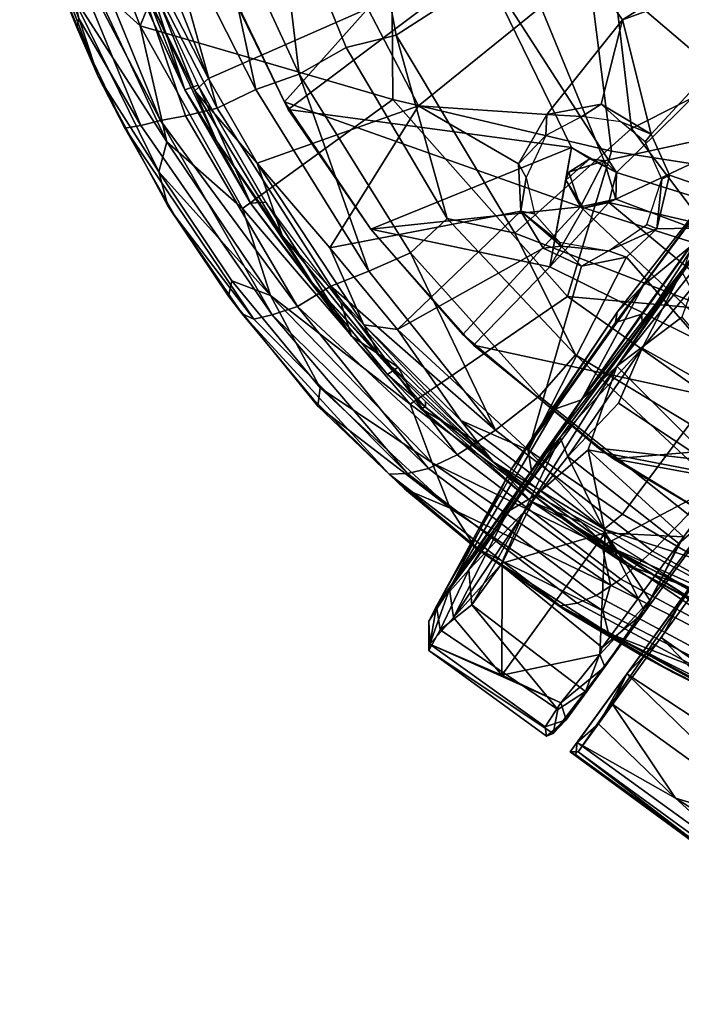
# Model space of a CAD drawing. Header units: millimetres. Extents: x -320 to 320, y -487 to 330.
# Tile 3 of 188: x -244 to -192, y -281 to -204. Entities that reach past the tile are written whole.
import ezdxf

# ---------------------------------------------------------------- set-up
doc = ezdxf.new("R2010")
doc.units = ezdxf.units.MM
doc.layers.add('Layer 01', color=7, linetype='Continuous', true_color=0x000000)
doc.styles.add('Default', font='arial.ttf')
doc.dimstyles.new('Default', dxfattribs={"dimscale": 10, "dimtxt": 2.5, "dimasz": 3, "dimexe": 1, "dimexo": 0.5, "dimgap": 0.8, "dimtad": 1, "dimtoh": 1, "dimzin": 1, "dimdsep": 46, "dimtxsty": 'Default', "dimcen": 2.5, "dimadec": 1, "dimazin": 1, "dimtfac": 1, "dimtdec": 4, "dimtix": 1, "dimtofl": 0, "dimtmove": 1, "dimatfit": 3, "dimfxl": 1, "dimtolj": 1, "dimtzin": 1, "dimarcsym": 0})

# ---------------------------------------------------------------- blocks, each defined once
blk = doc.blocks.new('*D1')
at = {"layer": 'Defpoints', "color": 0}
for p in [(-314.347, -27.146), (314.29, -27.146), (314.29, -476.594)]:
    blk.add_point(p, dxfattribs=at)
at = {"layer": 'Layer 01', "color": 0, "lineweight": -2}
for p, q in [((-314.347, -32.146), (-314.347, -486.594)), ((314.29, -32.146), (314.29, -486.594)), ((-284.347, -476.594), (284.29, -476.594))]:
    blk.add_line(p, q, dxfattribs=at)
at = {"layer": 'Layer 01', "color": 0}
for points in [[(-284.347, -471.594), (-284.347, -481.594), (-314.347, -476.594)], [(284.29, -481.594), (284.29, -471.594), (314.29, -476.594)]]:
    blk.add_solid(points, dxfattribs=at)
at = {"layer": 'Layer 01', "color": 0, "insert": (-0.028, -455.832), "char_height": 25, "attachment_point": 5, "style": 'Default'}
blk.add_mtext('\\A1;628.64', dxfattribs=at)

msp = doc.modelspace()

# ---------------------------------------------------------------- linework, layer by layer
at = {"layer": 'Layer 01'}
for points in [[(-171.478, -188.208, 319.113), (-196.664, -204.189, 329.905), (-199.441, -200.273, 330.419), (-173.761, -184.985, 319.346)], [(-234.307, -204.678, 361.56), (-238.033, -201.282, 362.698), (-241.381, -186.492, 363.77)], [(-241.381, -186.492, 363.77), (-228.366, -190.111, 361.159), (-234.307, -204.678, 361.56)], [(-180.769, -198.364, 323.473), (-196.664, -204.189, 329.905), (-171.478, -188.208, 319.113)], [(-241.705, -198.719, 367.529), (-244.571, -190.073, 368.384), (-237.593, -208.635, 366.041)], [(-244.571, -190.073, 368.384), (-239.804, -201.904, 364.602), (-237.593, -208.635, 366.041)], [(-228.366, -190.111, 361.159), (-214.714, -192.749, 358.594), (-214.595, -210.412, 357.877), (-234.307, -204.678, 361.56)], [(-223.833, -192.503, 410.578), (-218.222, -206.351, 408.937), (-214.319, -205.408, 408.817), (-216.883, -191.876, 409.861)], [(-198.07, -194.898, 406.407), (-216.883, -191.876, 409.861), (-214.319, -205.408, 408.817)], [(-207.254, -192.895, 357.256), (-230.002, -196.123, 361.221), (-223.056, -210.611, 359.206)], [(-221.908, -208.436, 408.268), (-223.833, -192.503, 410.578), (-228.757, -193.591, 409.861)], [(-223.833, -192.503, 410.578), (-221.908, -208.436, 408.268), (-218.222, -206.351, 408.937)], [(-223.056, -210.611, 359.206), (-199.953, -218.812, 355.132), (-198.104, -215.207, 354.999), (-207.254, -192.895, 357.256)], [(-214.595, -210.412, 357.877), (-214.714, -192.749, 358.594), (-199.836, -196.047, 355.979), (-197.52, -214.463, 354.942)], [(-198.104, -215.207, 354.999), (-184.56, -212.268, 353.091), (-207.254, -192.895, 357.256)], [(-184.56, -212.268, 353.091), (-177.54, -198.725, 352.408), (-207.254, -192.895, 357.256)], [(-232.919, -194.561, 407.953), (-225.277, -209.649, 406.76), (-228.757, -193.591, 409.861)], [(-225.277, -209.649, 406.76), (-221.908, -208.436, 408.268), (-228.757, -193.591, 409.861)], [(-242.151, -195.875, 389.947), (-243.196, -194.458, 380.889), (-239.248, -204.802, 381.885), (-239.086, -204.096, 388.512)], [(-243.196, -194.458, 380.889), (-241.705, -198.719, 367.529), (-239.248, -204.802, 381.885)], [(-228.308, -211.107, 404.235), (-232.919, -194.561, 407.953), (-236.302, -195.424, 404.849)], [(-232.919, -194.561, 407.953), (-228.308, -211.107, 404.235), (-225.277, -209.649, 406.76)], [(-216.536, -203.303, 338.123), (-228.988, -208.783, 344.881), (-232.887, -198.961, 345.958), (-220.702, -194.944, 339.11)], [(-214.319, -205.408, 408.817), (-205.067, -220.843, 406.36), (-195.955, -212.676, 405.485), (-198.07, -194.898, 406.407)], [(-171.92, -200.564, 402.115), (-198.07, -194.898, 406.407), (-195.955, -212.676, 405.485)], [(-240.745, -196.753, 395.067), (-232.727, -212.059, 397.398), (-239.5, -195.563, 399.937)], [(-230.768, -211.693, 401.09), (-236.302, -195.424, 404.849), (-239.5, -195.563, 399.937), (-232.727, -212.059, 397.398)], [(-236.302, -195.424, 404.849), (-230.768, -211.693, 401.09), (-228.308, -211.107, 404.235)], [(-199.441, -200.273, 330.419), (-212.575, -210.926, 337.333), (-216.536, -203.303, 338.123), (-202.21, -195.887, 330.924)], [(-239.086, -204.096, 388.512), (-234.252, -212.459, 392.189), (-240.745, -196.753, 395.067)], [(-234.252, -212.459, 392.189), (-232.727, -212.059, 397.398), (-240.745, -196.753, 395.067)], [(-235.388, -196.355, 347.536), (-228.988, -208.783, 344.881), (-230.034, -209.738, 346.718)], [(-228.988, -208.783, 344.881), (-235.388, -196.355, 347.536), (-232.887, -198.961, 345.958)], [(-230.034, -209.738, 346.718), (-233.827, -202.138, 348.965), (-235.388, -196.355, 347.536)], [(-223.056, -210.611, 359.206), (-230.002, -196.123, 361.221), (-229.104, -198.207, 348.753), (-222.761, -211.192, 346.973)], [(-180.21, -217.164, 352.306), (-197.52, -214.463, 354.942), (-199.836, -196.047, 355.979), (-184.718, -199.102, 353.5)], [(-222.761, -211.192, 346.973), (-229.104, -198.207, 348.753), (-207.651, -199.809, 344.982)], [(-178.942, -198.197, 340.484), (-197.129, -216.129, 342.577), (-207.651, -199.809, 344.982)], [(-197.129, -216.129, 342.577), (-178.942, -198.197, 340.484), (-163.123, -209.314, 338.099), (-165.299, -226.043, 337.798)], [(-239.248, -204.802, 381.885), (-241.705, -198.719, 367.529), (-237.593, -208.635, 366.041)], [(-194.432, -213.126, 330.421), (-196.664, -204.189, 329.905), (-180.769, -198.364, 323.473)], [(-180.769, -198.364, 323.473), (-181.573, -220.295, 327.489), (-193.003, -216.319, 330.435), (-194.432, -213.126, 330.421)], [(-200.643, -214.177, 343.246), (-222.761, -211.192, 346.973), (-207.651, -199.809, 344.982)], [(-197.129, -216.129, 342.577), (-200.643, -214.177, 343.246), (-207.651, -199.809, 344.982)], [(-230.819, -209.672, 352.406), (-235.249, -200.11, 353.783), (-233.827, -202.138, 348.965)], [(-230.819, -209.672, 352.406), (-233.909, -200.379, 354.768), (-235.249, -200.11, 353.783)], [(-229.771, -209.304, 353.478), (-233.909, -200.379, 354.768), (-230.819, -209.672, 352.406)], [(-196.664, -204.189, 329.905), (-202.576, -211.601, 333.248), (-212.575, -210.926, 337.333), (-199.441, -200.273, 330.419)], [(-162.411, -218.55, 400.343), (-171.92, -200.564, 402.115), (-195.955, -212.676, 405.485), (-183.512, -229.157, 402.577)], [(-232.231, -213.714, 361.028), (-239.804, -201.904, 364.602), (-238.033, -201.282, 362.698)], [(-238.033, -201.282, 362.698), (-234.307, -204.678, 361.56), (-232.231, -213.714, 361.028)], [(-232.231, -213.714, 361.028), (-232.842, -216.056, 362.386), (-239.804, -201.904, 364.602)], [(-239.804, -201.904, 364.602), (-232.842, -216.056, 362.386), (-237.593, -208.635, 366.041)], [(-233.827, -202.138, 348.965), (-228.355, -213.641, 349.169), (-230.819, -209.672, 352.406)], [(-230.034, -209.738, 346.718), (-228.355, -213.641, 349.169), (-233.827, -202.138, 348.965)], [(-212.575, -210.926, 337.333), (-225.179, -215.401, 343.706), (-228.988, -208.783, 344.881), (-216.536, -203.303, 338.123)], [(-235.502, -212.659, 383.539), (-234.252, -212.459, 392.189), (-239.086, -204.096, 388.512), (-239.248, -204.802, 381.885)], [(-198.315, -210.774, 331.514), (-202.576, -211.601, 333.248), (-196.664, -204.189, 329.905)], [(-198.315, -210.774, 331.514), (-196.664, -204.189, 329.905), (-194.432, -213.126, 330.421)], [(-239.248, -204.802, 381.885), (-237.593, -208.635, 366.041), (-235.502, -212.659, 383.539)], [(-232.231, -213.714, 361.028), (-234.307, -204.678, 361.56), (-226.326, -218.925, 359.098)], [(-214.595, -210.412, 357.877), (-226.326, -218.925, 359.098), (-234.307, -204.678, 361.56)], [(-210.358, -219.713, 406.807), (-214.319, -205.408, 408.817), (-218.222, -206.351, 408.937)], [(-210.358, -219.713, 406.807), (-205.067, -220.843, 406.36), (-214.319, -205.408, 408.817)], [(-218.222, -206.351, 408.937), (-221.908, -208.436, 408.268), (-213.206, -222.397, 405.942), (-210.358, -219.713, 406.807)], [(-232.151, -218.726, 364.631), (-231.612, -219.514, 381.01), (-235.502, -212.659, 383.539), (-237.593, -208.635, 366.041)], [(-232.151, -218.726, 364.631), (-237.593, -208.635, 366.041), (-232.842, -216.056, 362.386)], [(-230.034, -209.738, 346.718), (-228.988, -208.783, 344.881), (-225.179, -215.401, 343.706)], [(-216.453, -223.827, 404.349), (-221.908, -208.436, 408.268), (-225.277, -209.649, 406.76)], [(-216.453, -223.827, 404.349), (-213.206, -222.397, 405.942), (-221.908, -208.436, 408.268)], [(-229.771, -209.304, 353.478), (-230.819, -209.672, 352.406), (-225.702, -218.52, 350.885)], [(-228.355, -213.641, 349.169), (-225.702, -218.52, 350.885), (-230.819, -209.672, 352.406)], [(-230.034, -209.738, 346.718), (-225.179, -215.401, 343.706), (-223.237, -221.044, 344.761)], [(-223.237, -221.044, 344.761), (-228.355, -213.641, 349.169), (-230.034, -209.738, 346.718)], [(-225.702, -218.52, 350.885), (-224.512, -218.429, 351.823), (-229.771, -209.304, 353.478)], [(-225.277, -209.649, 406.76), (-228.308, -211.107, 404.235), (-219.441, -224.993, 401.981), (-216.453, -223.827, 404.349)], [(-226.326, -218.925, 359.098), (-214.595, -210.412, 357.877), (-200.953, -225.796, 354.655), (-213.224, -234.198, 355.239)], [(-216.295, -220.541, 357.355), (-223.056, -210.611, 359.206), (-222.761, -211.192, 346.973), (-216.294, -220.542, 345.19)], [(-223.056, -210.611, 359.206), (-216.295, -220.541, 357.355), (-199.953, -218.812, 355.132)], [(-197.52, -214.463, 354.942), (-200.953, -225.796, 354.655), (-214.595, -210.412, 357.877)], [(-228.308, -211.107, 404.235), (-230.768, -211.693, 401.09), (-222.018, -226.578, 397.639), (-219.441, -224.993, 401.981)], [(-212.575, -210.926, 337.333), (-219.5, -221.992, 341.754), (-225.179, -215.401, 343.706)], [(-222.761, -211.192, 346.973), (-200.643, -214.177, 343.246), (-216.294, -220.542, 345.19)], [(-204.768, -215.441, 334.681), (-204.587, -219.14, 335.168), (-219.5, -221.992, 341.754), (-212.575, -210.926, 337.333)], [(-204.768, -215.441, 334.681), (-212.575, -210.926, 337.333), (-202.576, -211.601, 333.248)], [(-202.576, -211.601, 333.248), (-198.315, -210.774, 331.514), (-199.827, -211.758, 332.932)], [(-199.827, -211.758, 332.932), (-198.315, -210.774, 331.514), (-196.786, -212.166, 331.725)], [(-196.786, -212.166, 331.725), (-198.315, -210.774, 331.514), (-194.432, -213.126, 330.421)], [(-224.02, -227.226, 392.6), (-232.727, -212.059, 397.398), (-234.252, -212.459, 392.189)], [(-222.018, -226.578, 397.639), (-230.768, -211.693, 401.09), (-232.727, -212.059, 397.398)], [(-224.02, -227.226, 392.6), (-222.018, -226.578, 397.639), (-232.727, -212.059, 397.398)], [(-204.768, -215.441, 334.681), (-202.576, -211.601, 333.248), (-202.636, -213.242, 334.566)], [(-202.576, -211.601, 333.248), (-199.827, -211.758, 332.932), (-202.636, -213.242, 334.566)], [(-234.252, -212.459, 392.189), (-235.502, -212.659, 383.539), (-225.429, -227.567, 386.017), (-224.02, -227.226, 392.6)], [(-235.502, -212.659, 383.539), (-231.612, -219.514, 381.01), (-225.429, -227.567, 386.017)], [(-195.955, -212.676, 405.485), (-205.067, -220.843, 406.36), (-183.512, -229.157, 402.577)], [(-184.56, -212.268, 353.091), (-198.104, -215.207, 354.999), (-197.182, -218.201, 354.647)], [(-172.705, -227.427, 350.679), (-184.56, -212.268, 353.091), (-197.182, -218.201, 354.647)], [(-196.786, -212.166, 331.725), (-194.432, -213.126, 330.421), (-194.888, -213.726, 331.322)], [(-220.927, -224.657, 346.845), (-228.355, -213.641, 349.169), (-223.237, -221.044, 344.761)], [(-228.355, -213.641, 349.169), (-220.927, -224.657, 346.845), (-225.702, -218.52, 350.885)], [(-202.636, -213.242, 334.566), (-204.193, -216.519, 336.097), (-204.768, -215.441, 334.681)], [(-194.432, -213.126, 330.421), (-193.003, -216.319, 330.435), (-193.587, -216.633, 331.222), (-194.888, -213.726, 331.322)], [(-224.131, -225.721, 358.492), (-232.842, -216.056, 362.386), (-232.231, -213.714, 361.028)], [(-226.326, -218.925, 359.098), (-224.131, -225.721, 358.492), (-232.231, -213.714, 361.028)], [(-200.643, -214.177, 343.246), (-202.34, -223.487, 342.875), (-216.294, -220.542, 345.19)], [(-202.34, -223.487, 342.875), (-200.643, -214.177, 343.246), (-201.087, -216.716, 343.199)], [(-199.201, -215.056, 343.025), (-201.087, -216.716, 343.199), (-200.643, -214.177, 343.246)], [(-200.953, -225.796, 354.655), (-197.52, -214.463, 354.942), (-180.21, -217.164, 352.306), (-181.979, -227.489, 351.888)], [(-199.201, -215.056, 343.025), (-200.643, -214.177, 343.246), (-197.129, -216.129, 342.577)], [(-185.719, -214.428, 11.219), (-191.319, -221.877, 6.441), (-195.036, -224.915, 16.319), (-188.707, -216.387, 23.675)], [(-200.86, -216.083, 355.343), (-201.087, -216.716, 343.199), (-199.201, -215.056, 343.025)], [(-199.201, -215.056, 343.025), (-198.104, -215.207, 354.999), (-200.86, -216.083, 355.343)], [(-198.104, -215.207, 354.999), (-199.953, -218.812, 355.132), (-200.86, -216.083, 355.343)], [(-199.201, -215.056, 343.025), (-197.129, -216.129, 342.577), (-198.104, -215.207, 354.999)], [(-197.182, -218.201, 354.647), (-198.104, -215.207, 354.999), (-197.129, -216.129, 342.577)], [(-223.237, -221.044, 344.761), (-225.179, -215.401, 343.706), (-216.846, -228.021, 341.754)], [(-216.846, -228.021, 341.754), (-225.179, -215.401, 343.706), (-219.5, -221.992, 341.754)], [(-204.768, -215.441, 334.681), (-204.193, -216.519, 336.097), (-204.587, -219.14, 335.168)], [(-224.131, -225.721, 358.492), (-227.147, -224.587, 360.59), (-232.842, -216.056, 362.386)], [(-232.842, -216.056, 362.386), (-227.147, -224.587, 360.59), (-227.425, -225.767, 363.056), (-232.151, -218.726, 364.631)], [(-204.587, -219.14, 335.168), (-204.193, -216.519, 336.097), (-203.535, -219.341, 336.233)], [(-199.7, -218.913, 342.838), (-202.34, -223.487, 342.875), (-201.087, -216.716, 343.199)], [(-200.86, -216.083, 355.343), (-199.953, -218.812, 355.132), (-201.087, -216.716, 343.199)], [(-199.953, -218.812, 355.132), (-199.7, -218.913, 342.838), (-201.087, -216.716, 343.199)], [(-197.74, -218.458, 342.548), (-197.129, -216.129, 342.577), (-165.299, -226.043, 337.798)], [(-197.74, -218.458, 342.548), (-197.182, -218.201, 354.647), (-197.129, -216.129, 342.577)], [(-197.218, -227.828, 42.943), (-188.991, -216.673, 35.843), (-197.076, -227.018, 29.999)], [(-197.218, -227.828, 42.943), (-195.18, -227.173, 54.683), (-188.477, -217.846, 51.607), (-188.991, -216.673, 35.843)], [(-197.076, -227.018, 29.999), (-188.991, -216.673, 35.843), (-188.707, -216.387, 23.675), (-195.036, -224.915, 16.319)], [(-193.587, -216.633, 331.222), (-193.979, -220.506, 331.451), (-194.759, -220.183, 332.486)], [(-193.003, -216.319, 330.435), (-181.573, -220.295, 327.489), (-193.979, -220.506, 331.451)], [(-193.003, -216.319, 330.435), (-193.979, -220.506, 331.451), (-193.587, -216.633, 331.222)], [(-195.089, -227.964, 55.036), (-192.019, -223.841, 57.911), (-187.339, -217.479, 51.158)], [(-188.477, -217.846, 51.607), (-195.089, -227.964, 55.036), (-187.339, -217.479, 51.158)], [(-199.953, -218.812, 355.132), (-172.705, -227.427, 350.679), (-197.182, -218.201, 354.647)], [(-197.182, -218.201, 354.647), (-199.7, -218.913, 342.838), (-199.953, -218.812, 355.132)], [(-197.182, -218.201, 354.647), (-197.74, -218.458, 342.548), (-199.7, -218.913, 342.838)], [(-197.111, -231.243, 0.352), (-187.503, -217.616, 4.995), (-190.377, -222.772, 1.365)], [(-197.111, -231.243, 0.352), (-191.793, -223.453, 5.742), (-187.503, -217.616, 4.995)], [(-188.477, -217.846, 51.607), (-195.18, -227.173, 54.683), (-195.089, -227.964, 55.036)], [(-227.425, -225.767, 363.056), (-226.35, -227.142, 378.563), (-231.612, -219.514, 381.01), (-232.151, -218.726, 364.631)], [(-226.326, -218.925, 359.098), (-213.224, -234.198, 355.239), (-224.131, -225.721, 358.492)], [(-217.816, -228.903, 348.779), (-224.512, -218.429, 351.823), (-225.702, -218.52, 350.885)], [(-220.927, -224.657, 346.845), (-217.816, -228.903, 348.779), (-225.702, -218.52, 350.885)], [(-218.641, -226.278, 350.023), (-224.512, -218.429, 351.823), (-217.816, -228.903, 348.779)], [(-216.295, -220.541, 357.355), (-209.136, -228.755, 355.454), (-199.953, -218.812, 355.132)], [(-209.136, -228.755, 355.454), (-198.524, -237.647, 352.803), (-177.496, -240.024, 349.944), (-199.953, -218.812, 355.132)], [(-202.34, -223.487, 342.875), (-197.74, -218.458, 342.548), (-175.804, -236.628, 337.961)], [(-199.7, -218.913, 342.838), (-197.74, -218.458, 342.548), (-202.34, -223.487, 342.875)], [(-172.705, -227.427, 350.679), (-199.953, -218.812, 355.132), (-177.496, -240.024, 349.944)], [(-165.299, -226.043, 337.798), (-175.804, -236.628, 337.961), (-197.74, -218.458, 342.548)], [(-231.612, -219.514, 381.01), (-226.35, -227.142, 378.563), (-225.429, -227.567, 386.017)], [(-214.22, -228.378, 340.194), (-219.5, -221.992, 341.754), (-204.587, -219.14, 335.168)], [(-202.861, -222.031, 334.882), (-214.22, -228.378, 340.194), (-204.587, -219.14, 335.168)], [(-210.358, -219.713, 406.807), (-213.206, -222.397, 405.942), (-203.155, -233.585, 403.406), (-200.343, -230.348, 404.514)], [(-200.343, -230.348, 404.514), (-205.067, -220.843, 406.36), (-210.358, -219.713, 406.807)], [(-201.443, -221.858, 334.842), (-202.861, -222.031, 334.882), (-204.587, -219.14, 335.168)], [(-201.573, -221.558, 335.693), (-201.443, -221.858, 334.842), (-204.587, -219.14, 335.168)], [(-203.535, -219.341, 336.233), (-201.573, -221.558, 335.693), (-204.587, -219.14, 335.168)], [(-209.136, -228.755, 355.454), (-216.295, -220.541, 357.355), (-216.294, -220.542, 345.19), (-208.296, -229.612, 342.998)], [(-202.34, -223.487, 342.875), (-208.296, -229.612, 342.998), (-216.294, -220.542, 345.19)], [(-194.759, -220.183, 332.486), (-193.979, -220.506, 331.451), (-197.767, -222.23, 333.84)], [(-193.979, -220.506, 331.451), (-196.357, -222.728, 332.599), (-197.767, -222.23, 333.84)], [(-181.573, -220.295, 327.489), (-188.43, -231.75, 331.368), (-196.357, -222.728, 332.599), (-193.979, -220.506, 331.451)], [(-223.237, -221.044, 344.761), (-216.846, -228.021, 341.754), (-215.674, -230.324, 343.039)], [(-223.237, -221.044, 344.761), (-215.674, -230.324, 343.039), (-220.927, -224.657, 346.845)], [(-205.067, -220.843, 406.36), (-200.343, -230.348, 404.514), (-181.19, -241.926, 400.914), (-183.512, -229.157, 402.577)], [(-214.22, -228.378, 340.194), (-216.846, -228.021, 341.754), (-219.5, -221.992, 341.754)], [(-199.864, -223.423, 333.994), (-203.991, -237.79, 337.331), (-214.22, -228.378, 340.194), (-202.861, -222.031, 334.882)], [(-201.443, -221.858, 334.842), (-199.864, -223.423, 333.994), (-202.861, -222.031, 334.882)], [(-201.443, -221.858, 334.842), (-201.573, -221.558, 335.693), (-197.767, -222.23, 333.84)], [(-199.864, -223.423, 333.994), (-201.443, -221.858, 334.842), (-197.767, -222.23, 333.84)], [(-191.319, -221.877, 6.441), (-191.793, -223.453, 5.742), (-199.866, -233.872, 5.673)], [(-195.036, -224.915, 16.319), (-191.319, -221.877, 6.441), (-199.866, -233.872, 5.673)], [(-206.57, -236.227, 401.003), (-213.206, -222.397, 405.942), (-216.453, -223.827, 404.349)], [(-206.57, -236.227, 401.003), (-203.155, -233.585, 403.406), (-213.206, -222.397, 405.942)], [(-188.43, -231.75, 331.368), (-196.665, -242.803, 335.388), (-203.991, -237.79, 337.331), (-196.357, -222.728, 332.599)], [(-196.357, -222.728, 332.599), (-203.991, -237.79, 337.331), (-199.864, -223.423, 333.994)], [(-196.357, -222.728, 332.599), (-199.864, -223.423, 333.994), (-197.767, -222.23, 333.84)], [(-190.377, -222.772, 1.365), (-192.027, -227.423, -0.076), (-197.111, -231.243, 0.352)], [(-175.804, -236.628, 337.961), (-208.296, -229.612, 342.998), (-202.34, -223.487, 342.875)], [(-184.545, -236.131, 0.142), (-175.26, -223.345, 55.431), (-188.982, -242.248, 58.179), (-201.048, -258.854, 22.012)], [(-191.793, -223.453, 5.742), (-197.111, -231.243, 0.352), (-199.866, -233.872, 5.673)], [(-206.57, -236.227, 401.003), (-216.453, -223.827, 404.349), (-219.441, -224.993, 401.981)], [(-201.517, -236.798, 56.236), (-195.13, -229.823, 59.913), (-192.019, -223.841, 57.911)], [(-195.089, -227.964, 55.036), (-201.517, -236.798, 56.236), (-192.019, -223.841, 57.911)], [(-195.13, -229.823, 59.913), (-191.307, -225.197, 59.561), (-192.019, -223.841, 57.911)], [(-220.436, -234.364, 360.833), (-227.425, -225.767, 363.056), (-227.147, -224.587, 360.59), (-220.262, -232.923, 358.435)], [(-224.131, -225.721, 358.492), (-220.262, -232.923, 358.435), (-227.147, -224.587, 360.59)], [(-209.555, -238.161, 397.105), (-219.441, -224.993, 401.981), (-222.018, -226.578, 397.639)], [(-220.927, -224.657, 346.845), (-215.003, -231.891, 347.821), (-217.816, -228.903, 348.779)], [(-220.927, -224.657, 346.845), (-212.027, -234.435, 344.183), (-215.003, -231.891, 347.821)], [(-215.674, -230.324, 343.039), (-212.027, -234.435, 344.183), (-220.927, -224.657, 346.845)], [(-209.555, -238.161, 397.105), (-206.57, -236.227, 401.003), (-219.441, -224.993, 401.981)], [(-197.076, -227.018, 29.999), (-195.036, -224.915, 16.319), (-201.904, -234.563, 18.022), (-205.314, -239.255, 27.61)], [(-201.904, -234.563, 18.022), (-195.036, -224.915, 16.319), (-199.866, -233.872, 5.673)], [(-185.236, -235.39, 59.998), (-181.614, -231.554, 59.442), (-191.307, -225.197, 59.561), (-195.13, -229.823, 59.913)], [(-220.436, -234.364, 360.833), (-220.781, -233.84, 375.983), (-226.35, -227.142, 378.563), (-227.425, -225.767, 363.056)], [(-211.518, -238.787, 354.698), (-220.262, -232.923, 358.435), (-224.131, -225.721, 358.492)], [(-213.224, -234.198, 355.239), (-211.518, -238.787, 354.698), (-224.131, -225.721, 358.492)], [(-184.023, -237.8, 351.053), (-198.26, -245.276, 351.292), (-213.224, -234.198, 355.239), (-200.953, -225.796, 354.655)], [(-181.979, -227.489, 351.888), (-184.023, -237.8, 351.053), (-200.953, -225.796, 354.655)], [(-211.811, -239.219, 392.419), (-222.018, -226.578, 397.639), (-224.02, -227.226, 392.6)], [(-211.811, -239.219, 392.419), (-209.555, -238.161, 397.105), (-222.018, -226.578, 397.639)], [(-218.641, -226.278, 350.023), (-217.816, -228.903, 348.779), (-214.171, -231.313, 348.693)], [(-225.429, -227.567, 386.017), (-226.35, -227.142, 378.563), (-214.875, -239.659, 379.32), (-213.447, -239.626, 387.344)], [(-214.875, -239.659, 379.32), (-226.35, -227.142, 378.563), (-220.781, -233.84, 375.983)], [(-213.447, -239.626, 387.344), (-224.02, -227.226, 392.6), (-225.429, -227.567, 386.017)], [(-213.447, -239.626, 387.344), (-211.811, -239.219, 392.419), (-224.02, -227.226, 392.6)], [(-205.314, -239.255, 27.61), (-204.085, -237.529, 37.179), (-197.076, -227.018, 29.999)], [(-197.076, -227.018, 29.999), (-204.085, -237.529, 37.179), (-197.218, -227.828, 42.943)], [(-203.765, -239.39, 52.533), (-195.18, -227.173, 54.683), (-197.218, -227.828, 42.943), (-204.085, -237.529, 37.179)], [(-195.18, -227.173, 54.683), (-203.765, -239.39, 52.533), (-195.089, -227.964, 55.036)], [(-192.027, -227.423, -0.076), (-184.545, -236.131, 0.142), (-188.497, -239.844, 0.469), (-197.111, -231.243, 0.352)], [(-209.282, -235.482, 339.449), (-216.846, -228.021, 341.754), (-214.22, -228.378, 340.194)], [(-206.751, -238.696, 340.439), (-215.674, -230.324, 343.039), (-216.846, -228.021, 341.754)], [(-206.751, -238.696, 340.439), (-216.846, -228.021, 341.754), (-209.282, -235.482, 339.449)], [(-201.517, -236.798, 56.236), (-195.089, -227.964, 55.036), (-203.765, -239.39, 52.533)], [(-217.816, -228.903, 348.779), (-215.003, -231.891, 347.821), (-214.171, -231.313, 348.693)], [(-209.282, -235.482, 339.449), (-214.22, -228.378, 340.194), (-203.991, -237.79, 337.331)], [(-208.296, -229.612, 342.998), (-197.362, -238.463, 340.223), (-198.524, -237.647, 352.803), (-209.136, -228.755, 355.454)], [(-208.296, -229.612, 342.998), (-175.804, -236.628, 337.961), (-197.362, -238.463, 340.223)], [(-201.517, -236.798, 56.236), (-200.936, -238.29, 57.69), (-195.13, -229.823, 59.913)], [(-195.13, -229.823, 59.913), (-200.936, -238.29, 57.69), (-196.973, -234.119, 59.455)], [(-195.13, -229.823, 59.913), (-196.973, -234.119, 59.455), (-188.446, -239.809, 59.531), (-185.236, -235.39, 59.998)], [(-212.047, -233.991, 342.034), (-215.674, -230.324, 343.039), (-206.751, -238.696, 340.439)], [(-212.047, -233.991, 342.034), (-212.027, -234.435, 344.183), (-215.674, -230.324, 343.039)], [(-200.343, -230.348, 404.514), (-203.155, -233.585, 403.406), (-191.536, -242.827, 400.688), (-190.115, -239.852, 401.868)], [(-190.115, -239.852, 401.868), (-181.19, -241.926, 400.914), (-200.343, -230.348, 404.514)], [(-215.003, -231.891, 347.821), (-212.465, -234.524, 347.312), (-214.161, -231.311, 348.672)], [(-214.161, -231.311, 348.672), (-212.465, -234.524, 347.312), (-208.528, -236.832, 347.027)], [(-197.111, -231.243, 0.352), (-203.417, -241.307, 4.375), (-205.601, -242.583, 7.68)], [(-205.601, -242.583, 7.68), (-199.866, -233.872, 5.673), (-197.111, -231.243, 0.352)], [(-199.338, -237.779, 1.724), (-203.417, -241.307, 4.375), (-197.111, -231.243, 0.352)], [(-188.497, -239.844, 0.469), (-199.338, -237.779, 1.724), (-197.111, -231.243, 0.352)], [(-212.027, -234.435, 344.183), (-212.465, -234.524, 347.312), (-215.003, -231.891, 347.821)], [(-182.773, -235.033, 330.191), (-190.416, -246.462, 333.85), (-196.665, -242.803, 335.388), (-188.43, -231.75, 331.368)], [(-210.105, -242.329, 355.344), (-220.436, -234.364, 360.833), (-220.262, -232.923, 358.435)], [(-211.518, -238.787, 354.698), (-210.105, -242.329, 355.344), (-220.262, -232.923, 358.435)], [(-203.155, -233.585, 403.406), (-206.57, -236.227, 401.003), (-194.322, -245.691, 398.16), (-191.536, -242.827, 400.688)], [(-196.326, -255.255, 49.98), (-191.846, -249.146, 56.119), (-180.539, -233.52, 59.638)], [(-188.842, -244.947, 30.492), (-196.326, -255.255, 49.98), (-180.539, -233.52, 59.638)], [(-220.436, -234.364, 360.833), (-214.875, -239.659, 379.32), (-220.781, -233.84, 375.983)], [(-220.436, -234.364, 360.833), (-213.689, -240.805, 358.873), (-214.875, -239.659, 379.32)], [(-210.105, -242.329, 355.344), (-213.689, -240.805, 358.873), (-220.436, -234.364, 360.833)], [(-198.26, -245.276, 351.292), (-211.518, -238.787, 354.698), (-213.224, -234.198, 355.239)], [(-212.027, -234.435, 344.183), (-203.796, -241.802, 344.85), (-212.465, -234.524, 347.312)], [(-206.751, -238.696, 340.439), (-212.027, -234.435, 344.183), (-212.047, -233.991, 342.034)], [(-212.027, -234.435, 344.183), (-201.339, -243.135, 341.196), (-203.796, -241.802, 344.85)], [(-212.027, -234.435, 344.183), (-206.751, -238.696, 340.439), (-201.339, -243.135, 341.196)], [(-199.866, -233.872, 5.673), (-205.601, -242.583, 7.68), (-210.154, -248.642, 17.159)], [(-201.904, -234.563, 18.022), (-199.866, -233.872, 5.673), (-210.154, -248.642, 17.159)], [(-192.272, -245.087, 57.669), (-188.446, -239.809, 59.531), (-196.973, -234.119, 59.455), (-200.936, -238.29, 57.69)], [(-208.528, -236.832, 347.027), (-212.465, -234.524, 347.312), (-203.796, -241.802, 344.85)], [(-205.314, -239.255, 27.61), (-201.904, -234.563, 18.022), (-210.154, -248.642, 17.159)], [(-206.751, -238.696, 340.439), (-209.282, -235.482, 339.449), (-198.096, -243.96, 336.428)], [(-198.096, -243.96, 336.428), (-209.282, -235.482, 339.449), (-203.991, -237.79, 337.331)], [(-206.57, -236.227, 401.003), (-209.555, -238.161, 397.105), (-196.78, -247.881, 394.216), (-194.322, -245.691, 398.16)], [(-201.048, -258.854, 22.012), (-198.039, -254.716, 12.132), (-184.545, -236.131, 0.142)], [(-184.545, -236.131, 0.142), (-198.039, -254.716, 12.132), (-194.534, -249.5, 5.128)], [(-175.804, -236.628, 337.961), (-167.792, -243.926, 336.039), (-197.362, -238.463, 340.223)], [(-191.909, -244.576, 2.155), (-184.545, -236.131, 0.142), (-194.534, -249.5, 5.128)], [(-204.085, -237.529, 37.179), (-205.314, -239.255, 27.61), (-211.193, -249.97, 37.701)], [(-204.085, -237.529, 37.179), (-211.193, -249.97, 37.701), (-203.765, -239.39, 52.533)], [(-204.369, -242.635, 54.693), (-201.517, -236.798, 56.236), (-208.657, -247.145, 47.71)], [(-208.657, -247.145, 47.71), (-201.517, -236.798, 56.236), (-203.765, -239.39, 52.533)], [(-203.796, -241.802, 344.85), (-199.896, -243.412, 344.704), (-208.528, -236.832, 347.027)], [(-201.517, -236.798, 56.236), (-204.369, -242.635, 54.693), (-200.936, -238.29, 57.69)], [(-209.555, -238.161, 397.105), (-211.811, -239.219, 392.419), (-198.72, -249.15, 389.58), (-196.78, -247.881, 394.216)], [(-200.936, -238.29, 57.69), (-204.369, -242.635, 54.693), (-195.447, -249.384, 54.702)], [(-198.096, -243.96, 336.428), (-203.991, -237.79, 337.331), (-196.665, -242.803, 335.388)], [(-199.338, -237.779, 1.724), (-198.007, -244.256, 3.732), (-203.417, -241.307, 4.375)], [(-200.936, -238.29, 57.69), (-195.447, -249.384, 54.702), (-192.272, -245.087, 57.669)], [(-199.338, -237.779, 1.724), (-188.497, -239.844, 0.469), (-191.909, -244.576, 2.155)], [(-198.007, -244.256, 3.732), (-199.338, -237.779, 1.724), (-191.909, -244.576, 2.155)], [(-186.116, -245.221, 350.012), (-198.524, -237.647, 352.803), (-197.362, -238.463, 340.223), (-187.793, -244.174, 338.078)], [(-177.496, -240.024, 349.944), (-198.524, -237.647, 352.803), (-186.116, -245.221, 350.012)], [(-198.26, -245.276, 351.292), (-184.023, -237.8, 351.053), (-168.098, -248.84, 347.448), (-174.292, -256.726, 346.17)], [(-197.587, -248.332, 351.013), (-210.105, -242.329, 355.344), (-211.518, -238.787, 354.698)], [(-211.518, -238.787, 354.698), (-198.26, -245.276, 351.292), (-197.587, -248.332, 351.013)], [(-206.751, -238.696, 340.439), (-198.096, -243.96, 336.428), (-197.556, -245.395, 337.923)], [(-206.751, -238.696, 340.439), (-197.556, -245.395, 337.923), (-201.339, -243.135, 341.196)], [(-167.792, -243.926, 336.039), (-187.793, -244.174, 338.078), (-197.362, -238.463, 340.223)], [(-213.447, -239.626, 387.344), (-214.875, -239.659, 379.32), (-201.53, -249.959, 377.038), (-200.195, -249.734, 384.625)], [(-214.875, -239.659, 379.32), (-207.517, -245.837, 373.756), (-201.53, -249.959, 377.038)], [(-208.141, -245.42, 357.225), (-207.517, -245.837, 373.756), (-214.875, -239.659, 379.32), (-213.689, -240.805, 358.873)], [(-211.811, -239.219, 392.419), (-213.447, -239.626, 387.344), (-200.195, -249.734, 384.625), (-198.72, -249.15, 389.58)], [(-211.193, -249.97, 37.701), (-205.314, -239.255, 27.61), (-210.154, -248.642, 17.159)], [(-208.657, -247.145, 47.71), (-203.765, -239.39, 52.533), (-211.193, -249.97, 37.701)], [(-188.446, -239.809, 59.531), (-192.272, -245.087, 57.669), (-188.982, -242.248, 58.179)], [(-210.105, -242.329, 355.344), (-208.141, -245.42, 357.225), (-213.689, -240.805, 358.873)], [(-206.055, -246.619, 8.708), (-209.847, -250.86, 16.191), (-203.417, -241.307, 4.375)], [(-209.847, -250.86, 16.191), (-205.601, -242.583, 7.68), (-203.417, -241.307, 4.375)], [(-206.055, -246.619, 8.708), (-203.417, -241.307, 4.375), (-198.007, -244.256, 3.732)], [(-196.364, -246.747, 343.012), (-203.796, -241.802, 344.85), (-201.339, -243.135, 341.196)], [(-196.364, -246.747, 343.012), (-199.896, -243.412, 344.704), (-203.796, -241.802, 344.85)], [(-209.847, -250.86, 16.191), (-210.154, -248.642, 17.159), (-205.601, -242.583, 7.68)], [(-198.188, -250.347, 352.091), (-208.141, -245.42, 357.225), (-210.105, -242.329, 355.344)], [(-197.587, -248.332, 351.013), (-198.188, -250.347, 352.091), (-210.105, -242.329, 355.344)], [(-204.369, -242.635, 54.693), (-208.657, -247.145, 47.71), (-208.415, -249.867, 46.354)], [(-204.369, -242.635, 54.693), (-208.415, -249.867, 46.354), (-206.147, -246.745, 51.134)], [(-198.237, -253.204, 50.653), (-195.447, -249.384, 54.702), (-204.369, -242.635, 54.693), (-206.147, -246.745, 51.134)], [(-188.982, -242.248, 58.179), (-194.92, -250.421, 53.162), (-201.048, -258.854, 22.012)], [(-196.665, -242.803, 335.388), (-190.416, -246.462, 333.85), (-198.096, -243.96, 336.428)], [(-194.92, -250.421, 53.162), (-188.982, -242.248, 58.179), (-192.272, -245.087, 57.669)], [(-191.536, -242.827, 400.688), (-194.322, -245.691, 398.16), (-181.071, -252.901, 395.505), (-178.628, -250.197, 397.979)], [(-196.364, -246.747, 343.012), (-201.339, -243.135, 341.196), (-190.968, -249.617, 339.471)], [(-201.339, -243.135, 341.196), (-197.556, -245.395, 337.923), (-190.968, -249.617, 339.471)], [(-196.364, -246.747, 343.012), (-192.117, -248.287, 342.754), (-199.896, -243.412, 344.704)], [(-206.083, -255.371, 19.853), (-198.007, -244.256, 3.732), (-198.436, -253.756, 10.069)], [(-198.007, -244.256, 3.732), (-206.083, -255.371, 19.853), (-206.055, -246.619, 8.708)], [(-198.436, -253.756, 10.069), (-198.007, -244.256, 3.732), (-194.534, -249.5, 5.128)], [(-197.556, -245.395, 337.923), (-198.096, -243.96, 336.428), (-185.684, -250.733, 333.348)], [(-185.684, -250.733, 333.348), (-198.096, -243.96, 336.428), (-190.416, -246.462, 333.85)], [(-198.007, -244.256, 3.732), (-191.909, -244.576, 2.155), (-194.534, -249.5, 5.128)], [(-200.213, -260.612, 37.738), (-188.842, -244.947, 30.492), (-200.735, -261.341, 30.492)], [(-200.124, -261.35, 30.003), (-200.735, -261.341, 30.492), (-188.842, -244.947, 30.492)], [(-200.213, -260.612, 37.738), (-196.326, -255.255, 49.98), (-188.842, -244.947, 30.492)], [(-188.842, -244.947, 30.492), (-188.872, -245.849, 30.005), (-200.124, -261.35, 30.003)], [(-194.92, -250.421, 53.162), (-192.272, -245.087, 57.669), (-195.447, -249.384, 54.702)], [(-201.105, -250.319, 356.296), (-207.517, -245.837, 373.756), (-208.141, -245.42, 357.225)], [(-198.188, -250.347, 352.091), (-197.767, -252.077, 353.863), (-208.141, -245.42, 357.225)], [(-201.105, -250.319, 356.296), (-208.141, -245.42, 357.225), (-197.767, -252.077, 353.863)], [(-201.53, -249.959, 377.038), (-207.517, -245.837, 373.756), (-201.105, -250.319, 356.296)], [(-175.341, -256.286, 30.014), (-186.553, -271.238, 30.01), (-200.124, -261.35, 30.003), (-188.872, -245.849, 30.005)], [(-198.26, -245.276, 351.292), (-182.36, -256.026, 347.565), (-197.587, -248.332, 351.013)], [(-174.292, -256.726, 346.17), (-182.36, -256.026, 347.565), (-198.26, -245.276, 351.292)], [(-197.556, -245.395, 337.923), (-185.684, -250.733, 333.348), (-185.117, -252.153, 334.926)], [(-197.556, -245.395, 337.923), (-185.117, -252.153, 334.926), (-190.968, -249.617, 339.471)], [(-194.322, -245.691, 398.16), (-196.78, -247.881, 394.216), (-182.768, -255.396, 391.479), (-181.071, -252.901, 395.505)], [(-206.055, -246.619, 8.708), (-206.083, -255.371, 19.853), (-209.847, -250.86, 16.191)], [(-199.551, -256.63, 45.862), (-198.237, -253.204, 50.653), (-206.147, -246.745, 51.134), (-208.415, -249.867, 46.354)], [(-192.117, -248.287, 342.754), (-196.364, -246.747, 343.012), (-186.275, -252.254, 340.671)], [(-190.968, -249.617, 339.471), (-186.275, -252.254, 340.671), (-196.364, -246.747, 343.012)], [(-210.883, -251.821, 40.217), (-208.657, -247.145, 47.71), (-211.193, -249.97, 37.701)], [(-210.883, -251.821, 40.217), (-208.415, -249.867, 46.354), (-208.657, -247.145, 47.71)], [(-196.78, -247.881, 394.216), (-198.72, -249.15, 389.58), (-184.203, -256.928, 386.826), (-182.768, -255.396, 391.479)], [(-186.275, -252.254, 340.671), (-183.015, -252.855, 340.707), (-192.117, -248.287, 342.754)], [(-211.79, -251.14, 27.103), (-210.154, -248.642, 17.159), (-211.713, -252.942, 24.806)], [(-210.154, -248.642, 17.159), (-211.79, -251.14, 27.103), (-211.193, -249.97, 37.701)], [(-210.154, -248.642, 17.159), (-209.847, -250.86, 16.191), (-211.713, -252.942, 24.806)], [(-198.188, -250.347, 352.091), (-197.587, -248.332, 351.013), (-182.36, -256.026, 347.565), (-185.189, -257.027, 349.143)], [(-200.195, -249.734, 384.625), (-201.53, -249.959, 377.038), (-186.416, -258.19, 374.439), (-185.384, -257.719, 381.912)], [(-198.72, -249.15, 389.58), (-200.195, -249.734, 384.625), (-185.384, -257.719, 381.912), (-184.203, -256.928, 386.826)], [(-198.436, -253.756, 10.069), (-194.534, -249.5, 5.128), (-198.039, -254.716, 12.132)], [(-195.447, -249.384, 54.702), (-198.237, -253.204, 50.653), (-194.92, -250.421, 53.162)], [(-193.612, -252.439, 53.552), (-191.846, -249.146, 56.119), (-196.326, -255.255, 49.98)], [(-193.612, -252.439, 53.552), (-180.072, -261.951, 53.852), (-191.846, -249.146, 56.119)], [(-211.193, -249.97, 37.701), (-211.79, -251.14, 27.103), (-211.783, -253.45, 32.23)], [(-211.193, -249.97, 37.701), (-211.783, -253.45, 32.23), (-210.883, -251.821, 40.217)], [(-208.415, -249.867, 46.354), (-210.883, -251.821, 40.217), (-201.7, -258.052, 41.215)], [(-208.415, -249.867, 46.354), (-201.7, -258.052, 41.215), (-199.551, -256.63, 45.862)], [(-201.53, -249.959, 377.038), (-192.714, -255.147, 371.292), (-186.416, -258.19, 374.439)], [(-195.35, -253.722, 354.977), (-192.714, -255.147, 371.292), (-201.53, -249.959, 377.038), (-201.105, -250.319, 356.296)], [(-201.105, -250.319, 356.296), (-197.767, -252.077, 353.863), (-195.35, -253.722, 354.977)], [(-199.551, -256.63, 45.862), (-201.048, -258.854, 22.012), (-194.92, -250.421, 53.162)], [(-198.237, -253.204, 50.653), (-199.551, -256.63, 45.862), (-194.92, -250.421, 53.162)], [(-185.189, -257.027, 349.143), (-197.767, -252.077, 353.863), (-198.188, -250.347, 352.091)], [(-211.79, -251.14, 27.103), (-211.713, -252.942, 24.806), (-211.783, -253.45, 32.23)], [(-206.083, -255.371, 19.853), (-211.713, -252.942, 24.806), (-209.847, -250.86, 16.191)], [(-202.07, -259.917, 34.857), (-201.7, -258.052, 41.215), (-210.883, -251.821, 40.217), (-211.783, -253.45, 32.23)], [(-185.189, -257.027, 349.143), (-185.245, -258.397, 350.811), (-197.767, -252.077, 353.863)], [(-187.036, -257.99, 353.138), (-195.35, -253.722, 354.977), (-197.767, -252.077, 353.863)], [(-187.036, -257.99, 353.138), (-197.767, -252.077, 353.863), (-185.245, -258.397, 350.811)], [(-181.626, -264.944, 50.791), (-193.612, -252.439, 53.552), (-196.326, -255.255, 49.98)], [(-181.626, -264.944, 50.791), (-180.072, -261.951, 53.852), (-193.612, -252.439, 53.552)], [(-211.713, -252.942, 24.806), (-202.686, -259.408, 24.552), (-202.59, -260.119, 31.415), (-211.783, -253.45, 32.23)], [(-202.59, -260.119, 31.415), (-202.07, -259.917, 34.857), (-211.783, -253.45, 32.23)], [(-211.713, -252.942, 24.806), (-206.083, -255.371, 19.853), (-201.486, -257.531, 17.032)], [(-211.713, -252.942, 24.806), (-201.486, -257.531, 17.032), (-202.686, -259.408, 24.552)], [(-198.436, -253.756, 10.069), (-201.486, -257.531, 17.032), (-206.083, -255.371, 19.853)], [(-201.486, -257.531, 17.032), (-198.436, -253.756, 10.069), (-198.039, -254.716, 12.132)], [(-187.036, -257.99, 353.138), (-192.714, -255.147, 371.292), (-195.35, -253.722, 354.977)], [(-201.048, -258.854, 22.012), (-201.486, -257.531, 17.032), (-198.039, -254.716, 12.132)], [(-187.036, -257.99, 353.138), (-186.416, -258.19, 374.439), (-192.714, -255.147, 371.292)], [(-200.213, -260.612, 37.738), (-198.54, -259.16, 43.412), (-196.326, -255.255, 49.98)], [(-197.445, -257.639, 46.597), (-196.326, -255.255, 49.98), (-198.54, -259.16, 43.412)], [(-183.599, -267.642, 46.758), (-196.326, -255.255, 49.98), (-197.445, -257.639, 46.597)], [(-196.326, -255.255, 49.98), (-183.599, -267.642, 46.758), (-181.626, -264.944, 50.791)], [(-199.551, -256.63, 45.862), (-202.07, -259.917, 34.857), (-201.048, -258.854, 22.012)], [(-201.7, -258.052, 41.215), (-202.07, -259.917, 34.857), (-199.551, -256.63, 45.862)], [(-202.686, -259.408, 24.552), (-201.486, -257.531, 17.032), (-201.048, -258.854, 22.012)], [(-197.445, -257.639, 46.597), (-198.54, -259.16, 43.412), (-192.515, -264.975, 40.7)], [(-197.445, -257.639, 46.597), (-192.515, -264.975, 40.7), (-183.599, -267.642, 46.758)], [(-202.686, -259.408, 24.552), (-201.048, -258.854, 22.012), (-202.59, -260.119, 31.415)], [(-202.07, -259.917, 34.857), (-202.59, -260.119, 31.415), (-201.048, -258.854, 22.012)], [(-192.515, -264.975, 40.7), (-198.54, -259.16, 43.412), (-200.213, -260.612, 37.738)], [(-200.735, -261.341, 30.492), (-200.3, -261.575, 32.986), (-200.213, -260.612, 37.738)], [(-200.735, -261.341, 30.492), (-200.124, -261.35, 30.003), (-186.984, -271.451, 30.453)], [(-200.3, -261.575, 32.986), (-200.735, -261.341, 30.492), (-186.984, -271.451, 30.453)], [(-186.528, -271.582, 33.258), (-185.975, -270.927, 37.652), (-200.213, -260.612, 37.738), (-200.3, -261.575, 32.986)], [(-185.975, -270.927, 37.652), (-192.515, -264.975, 40.7), (-200.213, -260.612, 37.738)], [(-186.984, -271.451, 30.453), (-200.124, -261.35, 30.003), (-186.553, -271.238, 30.01)], [(-186.984, -271.451, 30.453), (-186.528, -271.582, 33.258), (-200.3, -261.575, 32.986)], [(-185.975, -270.927, 37.652), (-185.485, -269.407, 42.13), (-192.515, -264.975, 40.7)], [(-185.485, -269.407, 42.13), (-183.599, -267.642, 46.758), (-192.515, -264.975, 40.7)]]:
    msp.add_3dface(points, dxfattribs=at)

# ---------------------------------------------------------------- dimensions: what is measured, and where the dimension line sits
dim = msp.add_linear_dim(base=(314.29, -476.594), p1=(-314.347, -27.146), p2=(314.29, -27.146), dimstyle='Default', override={"dimscale": 10, "dimtxt": 2.5, "dimasz": 3, "dimexe": 1, "dimexo": 0.5, "dimgap": 0.8, "dimtad": 1, "dimtih": 0, "dimtoh": 0, "dimdec": 2, "dimlfac": 1, "dimzin": 1, "dimtxsty": 'Default', "dimsah": 0, "dimcen": 2.5, "dimadec": 1, "dimazin": 1, "dimtix": 0, "dimtmove": 0, "dimtzin": 1}, dxfattribs=at)
dim.commit()
dim.dimension.update_dxf_attribs({"geometry": '*D1', "text_midpoint": (-0.028, -455.832)})

doc.saveas('drawing.dxf')
